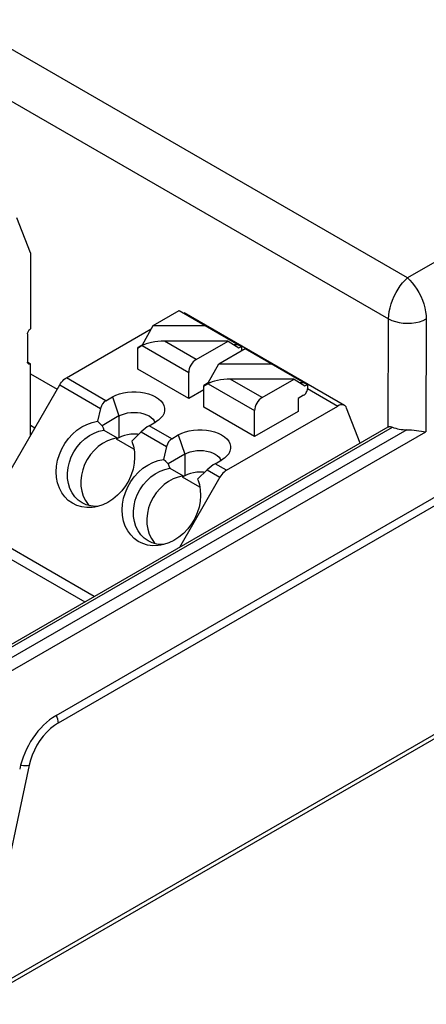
# Model space of a CAD drawing. Header units: millimetres. Extents: x 0 to 210, y 0 to 297.
# Tile 19 of 24: x 112 to 117, y 219 to 231. Entities that reach past the tile are written whole.
import ezdxf

# ---------------------------------------------------------------- set-up
doc = ezdxf.new("R2010")
doc.units = ezdxf.units.MM
doc.header["$LTSCALE"] = 19.36
doc.layers.get('0').update_dxf_attribs({"linetype": 'CONTINUOUS'})

msp = doc.modelspace()

# ---------------------------------------------------------------- linework, layer by layer
at = {"color": 7, "linetype": 'Continuous'}
for p, q in [((145.8161, 241.9703), (112.3153, 222.6287)), ((140.8529, 242.016), (116.6699, 228.054)), ((146.7671, 239.5281), (111.3027, 219.0528)), ((116.6699, 228.054), (110.3437, 231.7064)), ((112.0011, 228.3642), (111.8337, 228.7987)), ((112.0011, 228.3642), (112.0011, 227.4212)), ((113.5195, 227.4626), (113.8446, 227.6502)), ((113.8446, 227.6502), (114.6146, 227.2057)), ((115.8902, 226.4746), (113.9067, 227.6197)), ((113.3876, 227.2247), (113.5195, 227.4626)), ((113.5195, 227.4626), (114.1696, 227.4626)), ((111.9661, 227.3605), (111.9661, 227.0103)), ((112.4462, 226.8159), (113.4975, 227.4229)), ((113.3876, 227.2247), (113.3312, 227.1922)), ((113.3312, 226.9227), (113.3312, 227.1922)), ((113.3312, 227.1922), (113.3409, 227.1866)), ((113.3849, 227.2151), (113.3409, 227.1866)), ((113.403, 227.2247), (113.3876, 227.2247)), ((114.4496, 227.2721), (113.6596, 227.2721)), ((114.0546, 227.044), (114.4496, 227.2721)), ((114.4496, 227.2721), (114.5816, 227.1866)), ((114.5816, 227.2247), (114.5228, 227.2247)), ((114.5816, 227.1866), (114.6146, 227.2057)), ((114.6146, 227.2057), (114.6146, 227.1518)), ((114.3363, 226.9911), (114.6613, 227.1787)), ((114.6613, 227.1787), (115.4313, 226.7341)), ((111.9669, 227.0026), (111.9661, 227.0103)), ((112.0011, 226.99), (111.9661, 227.0103)), ((112.0011, 226.1009), (112.0011, 226.99)), ((114.2043, 226.7532), (114.3363, 226.9911)), ((114.3363, 226.9911), (114.9863, 226.9911)), ((112.0011, 226.8671), (112.3329, 226.6756)), ((113.9613, 226.559), (113.3312, 226.9227)), ((113.9613, 226.559), (113.9613, 226.8823)), ((111.3353, 224.9476), (112.3637, 226.7288)), ((114.2043, 226.7532), (114.1479, 226.7207)), ((114.1479, 226.4512), (114.1479, 226.7207)), ((114.1479, 226.7207), (114.1576, 226.7151)), ((114.2016, 226.7436), (114.1576, 226.7151)), ((114.2197, 226.7532), (114.2043, 226.7532)), ((115.2663, 226.8005), (114.4763, 226.8005)), ((114.8713, 226.5725), (115.2663, 226.8005)), ((115.2663, 226.8005), (115.3983, 226.7151)), ((115.3983, 226.7532), (115.3395, 226.7532)), ((115.3983, 226.7151), (115.4313, 226.7341)), ((115.4313, 226.7341), (115.4313, 226.6802)), ((112.9362, 226.533), (113.0162, 226.5792)), ((114.1479, 226.6668), (113.9613, 226.559)), ((115.3847, 226.5994), (115.3147, 226.559)), ((114.4296, 225.6708), (115.8077, 226.4664)), ((115.3147, 226.559), (115.3147, 226.3973)), ((112.8708, 226.436), (112.8314, 226.277)), ((113.0979, 226.3434), (112.8897, 226.2232)), ((114.778, 226.0875), (114.1479, 226.4512)), ((114.778, 226.0875), (114.778, 226.4108)), ((115.3147, 226.3973), (114.778, 226.0875)), ((116.0847, 226.0066), (115.9173, 226.4411)), ((112.0011, 226.2277), (112.0561, 226.196)), ((112.8607, 226.25), (112.8314, 226.277)), ((112.8897, 226.2232), (112.8607, 226.25)), ((112.8897, 226.2232), (112.9006, 226.195)), ((113.4729, 226.2231), (113.5529, 226.2693)), ((113.5356, 226.2828), (113.5435, 226.2639)), ((116.4281, 226.2062), (111.2476, 223.2153)), ((112.9006, 226.195), (112.9114, 226.1667)), ((112.9114, 226.1667), (113.0764, 226.0714)), ((113.3733, 226.1459), (113.2552, 226.0323)), ((113.3408, 226.1147), (113.3277, 226.1166)), ((113.7529, 226.0615), (113.8329, 226.1077)), ((116.4281, 226.2062), (116.4306, 226.2075)), ((113.0979, 226.074), (113.0678, 226.0566)), ((113.0764, 226.0714), (113.0678, 226.0566)), ((113.2826, 225.9327), (113.0678, 226.0566)), ((113.2552, 226.0323), (113.262, 226.0146)), ((113.6875, 225.9645), (113.6481, 225.8055)), ((113.9146, 225.8719), (113.7064, 225.7517)), ((113.6775, 225.7785), (113.6481, 225.8055)), ((113.7064, 225.7517), (113.6775, 225.7785)), ((113.7064, 225.7517), (113.7173, 225.7235)), ((113.7173, 225.7235), (113.7281, 225.6952)), ((114.2896, 225.7516), (114.3696, 225.7978)), ((114.3523, 225.8112), (114.3602, 225.7924)), ((113.7281, 225.6952), (113.8931, 225.5999)), ((113.9146, 225.6025), (113.8846, 225.5851)), ((113.8931, 225.5999), (113.8846, 225.5851)), ((114.19, 225.6744), (114.0719, 225.5608)), ((114.1576, 225.6432), (114.1444, 225.6451)), ((114.3471, 225.5837), (113.8457, 224.7153)), ((114.0993, 225.4611), (113.8846, 225.5851)), ((114.0719, 225.5608), (114.0787, 225.5431))]:
    msp.add_line(p, q, dxfattribs=at)
at = {"color": 9, "linetype": 'Continuous'}
for p, q in [((112.3471, 222.5419), (145.7784, 241.8433)), ((146.706, 239.5474), (111.3763, 219.1499)), ((110.0159, 231.254), (116.4366, 227.5471)), ((116.4306, 226.2075), (116.4366, 227.5471)), ((116.9033, 227.5453), (116.897, 226.1478)), ((113.3849, 227.2151), (113.9613, 226.8823)), ((114.0546, 227.044), (113.6596, 227.2721)), ((112.3637, 226.7288), (112.8708, 226.436)), ((112.9362, 226.533), (112.4462, 226.8159)), ((114.2016, 226.7436), (114.778, 226.4108)), ((114.8713, 226.5725), (114.4763, 226.8005)), ((113.0162, 226.5792), (113.0979, 226.3434)), ((115.4328, 226.6828), (115.8077, 226.4664)), ((113.0979, 226.3434), (113.0979, 226.074)), ((113.7529, 226.0615), (113.4729, 226.2231)), ((111.2971, 223.2104), (116.4828, 226.2043)), ((116.6624, 226.173), (111.414, 223.1429)), ((111.4841, 223.0226), (116.897, 226.1478)), ((113.3733, 226.1459), (113.6875, 225.9645)), ((113.8329, 226.1077), (113.9146, 225.8719)), ((113.9146, 225.8719), (113.9146, 225.6025)), ((114.4296, 225.6708), (114.2896, 225.7516)), ((114.19, 225.6744), (114.3471, 225.5837)), ((112.7917, 224.1068), (111.3353, 224.9476)), ((111.3011, 224.8326), (112.675, 224.0394)), ((112.3472, 222.5419), (112.3457, 222.5632)), ((111.9842, 222.0156), (111.3763, 219.1499))]:
    msp.add_line(p, q, dxfattribs=at)
for points in [[(116.4366, 227.5471), (116.4391, 227.5906), (116.4455, 227.6365), (116.4555, 227.684), (116.469, 227.7322), (116.4858, 227.78), (116.5056, 227.827), (116.5284, 227.8728), (116.5537, 227.9164), (116.581, 227.9569), (116.6098, 227.9938), (116.6398, 228.0262), (116.6704, 228.0537)], [(116.6694, 228.0537), (116.6998, 228.0264), (116.7298, 227.994), (116.7587, 227.9571), (116.7861, 227.9164), (116.8115, 227.8725), (116.8344, 227.8263), (116.8544, 227.779), (116.8712, 227.7309), (116.8848, 227.6824), (116.8948, 227.6347), (116.901, 227.5888), (116.9033, 227.5453)], [(116.4366, 227.5471), (116.4761, 227.5281), (116.5203, 227.5128), (116.5681, 227.5016), (116.6185, 227.4946), (116.67, 227.4921), (116.7216, 227.4941), (116.7719, 227.5007), (116.8197, 227.5116), (116.8639, 227.5266), (116.9033, 227.5454)], [(112.3457, 222.5632), (112.3409, 222.5856), (112.3331, 222.6081), (112.3224, 222.6303), (112.3213, 222.6321)], [(112.3471, 222.5419), (112.2979, 222.5096), (112.2502, 222.4713), (112.2039, 222.4265), (112.16, 222.3765), (112.1193, 222.322), (112.0823, 222.2639), (112.0499, 222.2032), (112.0223, 222.1409), (112.0005, 222.0785), (111.9842, 222.0156)], [(111.881, 222.017), (111.8912, 222.0148), (111.9166, 222.0115), (111.9412, 222.0104), (111.9641, 222.0118), (111.9842, 222.0156)]]:
    msp.add_lwpolyline(points, dxfattribs=at)
at = {"color": 7, "linetype": 'Continuous'}
for points in [[(111.9661, 227.3605), (111.9669, 227.3691), (111.9688, 227.3777), (111.9721, 227.3865), (111.9764, 227.395), (111.9816, 227.403), (111.9876, 227.4102), (111.9941, 227.4162), (112.0011, 227.4212)], [(111.9764, 226.9876), (111.9721, 226.9912), (111.9688, 226.9962), (111.9669, 227.0026)], [(112.0011, 226.99), (111.9941, 226.9869), (111.9876, 226.9854), (111.9816, 226.9857), (111.9764, 226.9876)], [(114.0546, 227.044), (114.0358, 227.0309), (114.0186, 227.0149), (114.0026, 226.9957), (113.9886, 226.9743), (113.9771, 226.9515), (113.9685, 226.9281), (113.9632, 226.9051), (113.9613, 226.8823)], [(112.3637, 226.7288), (112.3752, 226.7472), (112.3878, 226.7642), (112.4015, 226.7799), (112.416, 226.7939), (112.4308, 226.8059), (112.4462, 226.8159)], [(113.0162, 226.5792), (113.0578, 226.5999), (113.103, 226.6167), (113.1523, 226.6296), (113.2042, 226.6384), (113.2574, 226.6428), (113.3111, 226.6428), (113.3643, 226.6385), (113.416, 226.6298), (113.4652, 226.6169), (113.5109, 226.6001), (113.5518, 226.5798), (113.5873, 226.5563), (113.6167, 226.5301), (113.6395, 226.5018), (113.6549, 226.472), (113.6629, 226.4411), (113.6632, 226.4098), (113.6558, 226.3787), (113.6395, 226.3468)], [(115.3847, 226.5994), (115.394, 226.606), (115.4027, 226.614), (115.4107, 226.6236), (115.4177, 226.6342), (115.4234, 226.6457), (115.4277, 226.6574), (115.4303, 226.6688), (115.4313, 226.6802)], [(114.8713, 226.5725), (114.8526, 226.5593), (114.8353, 226.5434), (114.8193, 226.5241), (114.8053, 226.5028), (114.7938, 226.48), (114.7852, 226.4565), (114.78, 226.4336), (114.778, 226.4108)], [(115.8901, 226.4746), (115.8882, 226.4756), (115.8746, 226.4807), (115.8594, 226.4823), (115.8429, 226.4805), (115.8257, 226.4752), (115.8077, 226.4664)], [(115.9173, 226.4411), (115.9097, 226.4557), (115.9001, 226.4672), (115.8901, 226.4746)], [(113.0979, 226.3434), (113.1294, 226.359), (113.1647, 226.3715), (113.203, 226.3806), (113.2433, 226.3862), (113.2845, 226.3881), (113.3258, 226.3862), (113.3661, 226.3806), (113.4044, 226.3715), (113.4397, 226.359), (113.4712, 226.3434), (113.4981, 226.3252), (113.5198, 226.3049), (113.5356, 226.2828)], [(113.6395, 226.3468), (113.618, 226.3197), (113.5889, 226.2934), (113.5529, 226.2693)], [(112.6993, 225.2074), (112.6362, 225.2158), (112.5764, 225.2337), (112.5209, 225.261), (112.4705, 225.2969), (112.4264, 225.3411), (112.3891, 225.3924), (112.3595, 225.4501), (112.3379, 225.5131), (112.3248, 225.5804), (112.3204, 225.6507), (112.3249, 225.723), (112.3382, 225.7958), (112.3603, 225.8678), (112.3903, 225.9373), (112.4274, 226.0022), (112.4712, 226.0625), (112.5214, 226.1175), (112.577, 226.1662), (112.6371, 226.2071), (112.7003, 226.2397), (112.7649, 226.2629), (112.8314, 226.277)], [(116.4306, 226.2075), (116.4376, 226.21), (116.4453, 226.2112), (116.454, 226.2112), (116.4633, 226.21)], [(116.4633, 226.21), (116.4728, 226.2077), (116.4828, 226.2043)], [(112.6412, 225.2676), (112.5938, 225.3009), (112.5524, 225.3422), (112.5178, 225.3908), (112.4909, 225.4457), (112.4722, 225.5057), (112.462, 225.5696), (112.4605, 225.6361), (112.4678, 225.7038), (112.4837, 225.7714), (112.508, 225.8375), (112.54, 225.9006), (112.5792, 225.9596), (112.6247, 226.0132), (112.6756, 226.0602), (112.7309, 226.0999), (112.7895, 226.1312), (112.85, 226.1536), (112.9114, 226.1667)], [(113.3277, 226.1166), (113.2866, 226.1186), (113.2453, 226.1169), (113.2046, 226.1114), (113.1657, 226.1023), (113.1303, 226.0899), (113.0979, 226.074)], [(113.8329, 226.1077), (113.8745, 226.1284), (113.9197, 226.1452), (113.969, 226.1581), (114.0209, 226.1669), (114.0741, 226.1713), (114.1278, 226.1713), (114.181, 226.1669), (114.2327, 226.1583), (114.2819, 226.1454), (114.3276, 226.1286), (114.3685, 226.1083), (114.404, 226.0848), (114.4334, 226.0586), (114.4562, 226.0303), (114.4716, 226.0004), (114.4796, 225.9696), (114.4799, 225.9383), (114.4725, 225.9072), (114.4562, 225.8753)], [(116.6624, 226.173), (116.6913, 226.1719), (116.7211, 226.1696), (116.7515, 226.1661), (116.7821, 226.162), (116.8125, 226.1576), (116.8422, 226.1536), (116.8705, 226.1504), (116.897, 226.1478)], [(113.0764, 226.0714), (113.0141, 226.058), (112.9539, 226.0357), (112.8954, 226.0042), (112.84, 225.9645), (112.7892, 225.9173), (112.7438, 225.8639), (112.7048, 225.805), (112.6729, 225.742), (112.6488, 225.6762), (112.6328, 225.6088), (112.6256, 225.5413), (112.6269, 225.4749), (112.6371, 225.4111), (112.6557, 225.3511), (112.6826, 225.2961)], [(113.262, 226.0146), (113.2763, 225.9674), (113.2886, 225.8999), (113.2919, 225.8291), (113.2865, 225.7568), (113.2722, 225.6842), (113.2494, 225.6127), (113.2186, 225.5436), (113.1799, 225.4779), (113.1334, 225.4162), (113.0807, 225.3603), (113.0228, 225.3122), (112.961, 225.2724), (112.8965, 225.2417), (112.8306, 225.2204), (112.7994, 225.2138)], [(113.9146, 225.8719), (113.9461, 225.8874), (113.9814, 225.8999), (114.0197, 225.9091), (114.06, 225.9147), (114.1013, 225.9166), (114.1426, 225.9147), (114.1828, 225.9091), (114.2211, 225.8999), (114.2564, 225.8874), (114.2879, 225.8719), (114.3148, 225.8537), (114.3365, 225.8333), (114.3523, 225.8112)], [(114.4562, 225.8753), (114.4347, 225.8482), (114.4056, 225.8219), (114.3696, 225.7978)], [(113.516, 224.7359), (113.4529, 224.7443), (113.3931, 224.7622), (113.3376, 224.7895), (113.2872, 224.8254), (113.2431, 224.8695), (113.2059, 224.9208), (113.1762, 224.9786), (113.1546, 225.0416), (113.1415, 225.1089), (113.1371, 225.1792), (113.1416, 225.2515), (113.1549, 225.3243), (113.177, 225.3963), (113.207, 225.4658), (113.2441, 225.5307), (113.2879, 225.5909), (113.3381, 225.646), (113.3937, 225.6946), (113.4538, 225.7356), (113.517, 225.7682), (113.5816, 225.7914), (113.6481, 225.8055)], [(113.4579, 224.7961), (113.4105, 224.8293), (113.3691, 224.8707), (113.3346, 224.9193), (113.3077, 224.9742), (113.2889, 225.0342), (113.2787, 225.0981), (113.2772, 225.1646), (113.2845, 225.2323), (113.3004, 225.2999), (113.3247, 225.366), (113.3567, 225.4291), (113.3959, 225.4881), (113.4414, 225.5416), (113.4923, 225.5887), (113.5476, 225.6283), (113.6062, 225.6597), (113.6667, 225.6821), (113.7281, 225.6952)], [(113.8931, 225.5999), (113.8308, 225.5865), (113.7706, 225.5642), (113.7121, 225.5326), (113.6568, 225.493), (113.606, 225.4458), (113.5605, 225.3923), (113.5215, 225.3335), (113.4896, 225.2705), (113.4655, 225.2047), (113.4496, 225.1373), (113.4423, 225.0698), (113.4436, 225.0034), (113.4538, 224.9396), (113.4724, 224.8795), (113.4993, 224.8246)], [(114.1444, 225.6451), (114.1033, 225.6471), (114.062, 225.6454), (114.0213, 225.6399), (113.9824, 225.6308), (113.947, 225.6183), (113.9146, 225.6025)], [(114.4296, 225.6708), (114.4143, 225.6607), (114.3994, 225.6488), (114.385, 225.6348), (114.3713, 225.6191), (114.3587, 225.6021), (114.3471, 225.5837)], [(114.0787, 225.5431), (114.093, 225.4959), (114.1053, 225.4284), (114.1086, 225.3576), (114.1032, 225.2853), (114.0889, 225.2127), (114.0662, 225.1411), (114.0353, 225.0721), (113.9966, 225.0063), (113.9501, 224.9446), (113.8974, 224.8888), (113.8395, 224.8407), (113.7777, 224.8008), (113.7133, 224.7702), (113.6474, 224.7489), (113.6161, 224.7423)], [(112.7502, 225.228), (112.6937, 225.2431), (112.6412, 225.2676)], [(112.6826, 225.2961), (112.717, 225.2473), (112.7313, 225.233)], [(112.7994, 225.2138), (112.7645, 225.209), (112.6993, 225.2074)], [(112.8441, 225.2247), (112.8096, 225.2224), (112.7502, 225.228)], [(113.5669, 224.7564), (113.5104, 224.7716), (113.4579, 224.7961)], [(113.4993, 224.8246), (113.5337, 224.7758), (113.548, 224.7615)], [(113.6608, 224.7532), (113.6263, 224.7509), (113.5669, 224.7564)], [(113.6161, 224.7423), (113.5812, 224.7375), (113.516, 224.7359)]]:
    msp.add_lwpolyline(points, dxfattribs=at)
for centre, major_axis, ratio, start_param, end_param in [((113.5716, 227.2151), (0.2063, 0.0259), 0.2460699, 1.0994317, 2.670228), ((114.3883, 226.7436), (0.2063, 0.0259), 0.2460699, 1.0994317, 2.670228), ((112.9945, 226.3646), (-0.022, 0.1807), 0.7115278, 0.2939907, 1.0793889), ((113.4145, 226.1221), (0.1267, 0.1167), 0.2647885, 0.8679624, 1.6533605), ((116.6641, 226.3636), (0.33, 0), 0.5774651, -2.1522725, -1.575832), ((113.8112, 225.8931), (-0.022, 0.1807), 0.7115278, 0.2939907, 1.0793889), ((114.2313, 225.6506), (0.1267, 0.1167), 0.2647885, 0.8679624, 1.6533605), ((112.321, 222.0865), (0.3239, 0.5751), 0.5843617, 0.7791255, 2.0881224)]:
    msp.add_ellipse(centre, major_axis=major_axis, ratio=ratio, start_param=start_param, end_param=end_param, dxfattribs=at)

doc.saveas('drawing.dxf')
